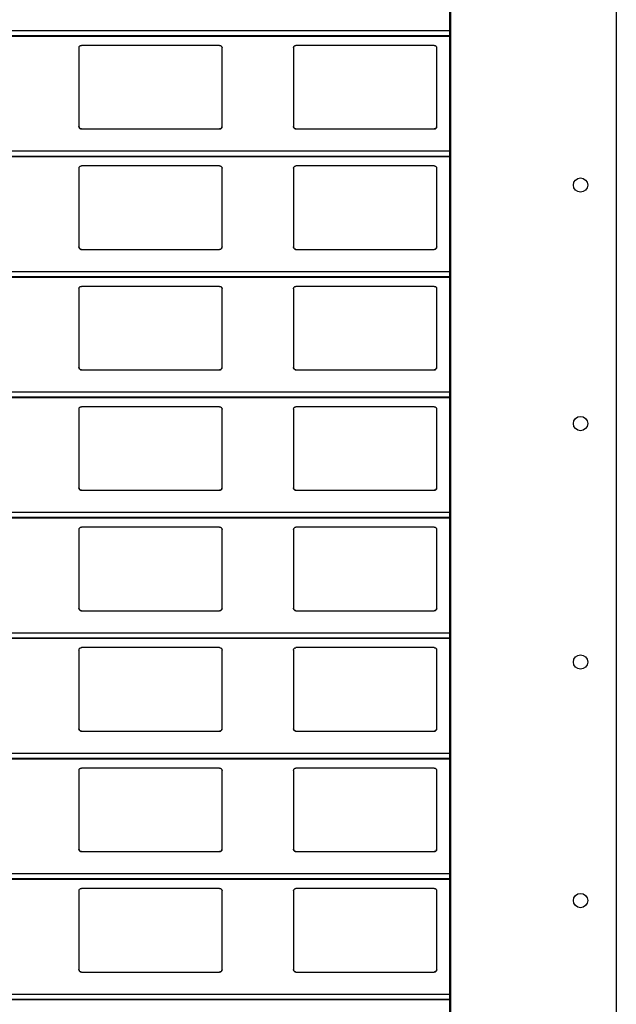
# Model space of a CAD drawing. Header units: millimetres. Extents: x 26 to 422, y 4 to 419.
# Tile 45 of 83: x 248.36 to 253.36, y 375.35 to 383.6. Entities that reach past the tile are written whole.
import ezdxf

# ---------------------------------------------------------------- set-up
doc = ezdxf.new("R2010")
doc.units = ezdxf.units.MM

msp = doc.modelspace()

# ---------------------------------------------------------------- linework, layer by layer
at = {"color": 7, "linetype": 'Continuous', "lineweight": 25}
for p, q in [((251.961, 404.8153), (251.961, 354.8153)), ((251.971, 404.8153), (251.971, 354.8153)), ((253.361, 404.8153), (253.361, 354.8153)), ((210.8795, 383.4642), (251.961, 383.4642)), ((250.0345, 383.3859), (248.8745, 383.3859)), ((251.8345, 383.3859), (250.6745, 383.3859)), ((248.8545, 383.3659), (248.8545, 382.7059)), ((250.0545, 382.7059), (250.0545, 383.3659)), ((250.6545, 383.3659), (250.6545, 382.7059)), ((251.8545, 382.7059), (251.8545, 383.3659)), ((248.8745, 382.6859), (250.0345, 382.6859)), ((250.6745, 382.6859), (251.8345, 382.6859)), ((210.8795, 382.4542), (251.961, 382.4542)), ((248.8545, 382.3559), (248.8545, 381.6959)), ((250.0345, 382.3759), (248.8745, 382.3759)), ((250.0545, 381.6959), (250.0545, 382.3559)), ((250.6545, 382.3559), (250.6545, 381.6959)), ((251.8345, 382.3759), (250.6745, 382.3759)), ((251.8545, 381.6959), (251.8545, 382.3559)), ((248.8745, 381.6759), (250.0345, 381.6759)), ((250.6745, 381.6759), (251.8345, 381.6759)), ((210.8795, 381.4442), (251.961, 381.4442)), ((248.8545, 381.3459), (248.8545, 380.6859)), ((250.0345, 381.3659), (248.8745, 381.3659)), ((250.0545, 380.6859), (250.0545, 381.3459)), ((250.6545, 381.3459), (250.6545, 380.6859)), ((251.8345, 381.3659), (250.6745, 381.3659)), ((251.8545, 380.6859), (251.8545, 381.3459)), ((248.8745, 380.6659), (250.0345, 380.6659)), ((250.6745, 380.6659), (251.8345, 380.6659)), ((210.8795, 380.4342), (251.961, 380.4342)), ((248.8545, 380.3359), (248.8545, 379.6759)), ((250.0345, 380.3559), (248.8745, 380.3559)), ((250.0545, 379.6759), (250.0545, 380.3359)), ((250.6545, 380.3359), (250.6545, 379.6759)), ((251.8345, 380.3559), (250.6745, 380.3559)), ((251.8545, 379.6759), (251.8545, 380.3359)), ((248.8745, 379.6559), (250.0345, 379.6559)), ((250.6745, 379.6559), (251.8345, 379.6559)), ((210.8795, 379.4242), (251.961, 379.4242)), ((250.0345, 379.3459), (248.8745, 379.3459)), ((251.8345, 379.3459), (250.6745, 379.3459)), ((248.8545, 379.3259), (248.8545, 378.6659)), ((250.0545, 378.6659), (250.0545, 379.3259)), ((250.6545, 379.3259), (250.6545, 378.6659)), ((251.8545, 378.6659), (251.8545, 379.3259)), ((248.8745, 378.6459), (250.0345, 378.6459)), ((250.6745, 378.6459), (251.8345, 378.6459)), ((210.8795, 378.4142), (251.961, 378.4142)), ((248.8545, 378.3159), (248.8545, 377.6559)), ((250.0345, 378.3359), (248.8745, 378.3359)), ((250.0545, 377.6559), (250.0545, 378.3159)), ((250.6545, 378.3159), (250.6545, 377.6559)), ((251.8345, 378.3359), (250.6745, 378.3359)), ((251.8545, 377.6559), (251.8545, 378.3159)), ((248.8745, 377.6359), (250.0345, 377.6359)), ((250.6745, 377.6359), (251.8345, 377.6359)), ((210.8795, 377.4042), (251.961, 377.4042)), ((248.8545, 377.3059), (248.8545, 376.6459)), ((250.0345, 377.3259), (248.8745, 377.3259)), ((250.0545, 376.6459), (250.0545, 377.3059)), ((250.6545, 377.3059), (250.6545, 376.6459)), ((251.8345, 377.3259), (250.6745, 377.3259)), ((251.8545, 376.6459), (251.8545, 377.3059)), ((248.8745, 376.6259), (250.0345, 376.6259)), ((250.6745, 376.6259), (251.8345, 376.6259)), ((210.8795, 376.3942), (251.961, 376.3942)), ((248.8545, 376.2959), (248.8545, 375.6359)), ((250.0345, 376.3159), (248.8745, 376.3159)), ((250.0545, 375.6359), (250.0545, 376.2959)), ((250.6545, 376.2959), (250.6545, 375.6359)), ((251.8345, 376.3159), (250.6745, 376.3159)), ((251.8545, 375.6359), (251.8545, 376.2959)), ((248.8745, 375.6159), (250.0345, 375.6159)), ((250.6745, 375.6159), (251.8345, 375.6159)), ((210.8795, 375.3842), (251.961, 375.3842))]:
    msp.add_line(p, q, dxfattribs=at)
at = {"color": 8, "linetype": 'Continuous', "lineweight": 25}
for p, q in [((251.961, 383.5083), (210.8795, 383.5083)), ((251.961, 383.4661), (210.8795, 383.4661)), ((251.961, 382.4983), (210.8795, 382.4983)), ((251.961, 382.4561), (210.8795, 382.4561)), ((251.961, 381.4883), (210.8795, 381.4883)), ((251.961, 381.4461), (210.8795, 381.4461)), ((251.961, 380.4783), (210.8795, 380.4783)), ((251.961, 380.4361), (210.8795, 380.4361)), ((251.961, 379.4683), (210.8795, 379.4683)), ((251.961, 379.4261), (210.8795, 379.4261)), ((251.961, 378.4583), (210.8795, 378.4583)), ((251.961, 378.4161), (210.8795, 378.4161)), ((251.961, 377.4483), (210.8795, 377.4483)), ((251.961, 377.4061), (210.8795, 377.4061)), ((251.961, 376.4383), (210.8795, 376.4383)), ((251.961, 376.3961), (210.8795, 376.3961)), ((251.961, 375.4283), (210.8795, 375.4283)), ((251.961, 375.3861), (210.8795, 375.3861))]:
    msp.add_line(p, q, dxfattribs=at)
at = {"color": 7, "linetype": 'Continuous', "lineweight": 25}
for centre in [(253.061, 382.2153), (253.061, 380.2153), (253.061, 378.2153), (253.061, 376.2153)]:
    msp.add_circle(centre, 0.06, dxfattribs=at)
for points, knots in [([(248.8545, 383.3659), (248.8547, 383.3684), (248.8552, 383.3732), (248.8592, 383.3796), (248.865, 383.384), (248.8705, 383.3858), (248.8736, 383.3859), (248.8745, 383.3859)], [0, 0, 0, 0, 0.241289, 0.482944, 0.713584, 0.923005, 1, 1, 1, 1]), ([(250.0345, 383.3859), (250.0366, 383.3858), (250.0408, 383.3854), (250.0464, 383.3824), (250.0509, 383.3779), (250.0539, 383.3722), (250.0543, 383.368), (250.0545, 383.3659)], [0, 0, 0, 0, 0.190911, 0.381639, 0.579778, 0.795419, 1, 1, 1, 1]), ([(250.6545, 383.3659), (250.6547, 383.3684), (250.6552, 383.3732), (250.6592, 383.3796), (250.665, 383.384), (250.6705, 383.3858), (250.6736, 383.3859), (250.6745, 383.3859)], [0, 0, 0, 0, 0.241254, 0.482874, 0.71348, 0.922871, 1, 1, 1, 1]), ([(251.8345, 383.3859), (251.8366, 383.3858), (251.8408, 383.3854), (251.8464, 383.3824), (251.8509, 383.3779), (251.8539, 383.3722), (251.8543, 383.368), (251.8545, 383.3659)], [0, 0, 0, 0, 0.191044, 0.381634, 0.579862, 0.79543, 1, 1, 1, 1]), ([(248.8745, 382.6859), (248.8723, 382.6862), (248.8679, 382.6866), (248.862, 382.6899), (248.8574, 382.6948), (248.8549, 382.7004), (248.8546, 382.7043), (248.8545, 382.7059)], [0, 0, 0, 0, 0.207882, 0.415638, 0.625988, 0.841674, 1, 1, 1, 1]), ([(248.8545, 382.7059), (248.8547, 382.7036), (248.8551, 382.6988), (248.8579, 382.6949), (248.8594, 382.6928)], [0, 0, 0, 0, 0.4846479, 1, 1, 1, 1]), ([(248.8594, 382.6928), (248.861, 382.6913), (248.8643, 382.6882), (248.8698, 382.6862), (248.8733, 382.686), (248.8745, 382.6859)], [0, 0, 0, 0, 0.396615, 0.7941426, 1, 1, 1, 1]), ([(250.0545, 382.7059), (250.0542, 382.7037), (250.0538, 382.6991), (250.0502, 382.693), (250.0449, 382.6885), (250.0393, 382.6862), (250.0358, 382.686), (250.0345, 382.6859)], [0, 0, 0, 0, 0.221353, 0.442725, 0.662072, 0.876197, 1, 1, 1, 1]), ([(250.0345, 382.6859), (250.0366, 382.6862), (250.041, 382.6866), (250.0461, 382.6893), (250.0486, 382.6918), (250.0496, 382.6928)], [0, 0, 0, 0, 0.375749, 0.751161, 1, 1, 1, 1]), ([(250.0496, 382.6928), (250.0509, 382.6947), (250.0538, 382.6987), (250.0542, 382.7035), (250.0545, 382.7059)], [0, 0, 0, 0, 0.480418, 1, 1, 1, 1]), ([(250.6745, 382.6859), (250.6723, 382.6862), (250.6679, 382.6866), (250.662, 382.6899), (250.6574, 382.6948), (250.6549, 382.7004), (250.6546, 382.7043), (250.6545, 382.7059)], [0, 0, 0, 0, 0.2079993, 0.4157244, 0.6260439, 0.8416975, 1, 1, 1, 1]), ([(250.6545, 382.7059), (250.6547, 382.7036), (250.6551, 382.6988), (250.6579, 382.6949), (250.6594, 382.6928)], [0, 0, 0, 0, 0.4846762, 1, 1, 1, 1]), ([(250.6594, 382.6928), (250.661, 382.6913), (250.6643, 382.6882), (250.6698, 382.6862), (250.6733, 382.686), (250.6745, 382.6859)], [0, 0, 0, 0, 0.396608, 0.79387, 1, 1, 1, 1]), ([(251.8545, 382.7059), (251.8542, 382.7037), (251.8538, 382.6991), (251.8502, 382.693), (251.8449, 382.6885), (251.8393, 382.6862), (251.8358, 382.686), (251.8345, 382.6859)], [0, 0, 0, 0, 0.221353, 0.442725, 0.662072, 0.876197, 1, 1, 1, 1]), ([(251.8345, 382.6859), (251.8366, 382.6862), (251.841, 382.6866), (251.8461, 382.6893), (251.8486, 382.6918), (251.8496, 382.6928)], [0, 0, 0, 0, 0.3760104, 0.7511683, 1, 1, 1, 1]), ([(251.8496, 382.6928), (251.8509, 382.6947), (251.8538, 382.6987), (251.8542, 382.7035), (251.8545, 382.7059)], [0, 0, 0, 0, 0.480418, 1, 1, 1, 1]), ([(248.8545, 382.3559), (248.8547, 382.3584), (248.8552, 382.3632), (248.8592, 382.3696), (248.865, 382.374), (248.8705, 382.3758), (248.8736, 382.3759), (248.8745, 382.3759)], [0, 0, 0, 0, 0.241288, 0.482942, 0.71358, 0.923001, 1, 1, 1, 1]), ([(250.0345, 382.3759), (250.0366, 382.3758), (250.0408, 382.3754), (250.0464, 382.3724), (250.0509, 382.3679), (250.0539, 382.3622), (250.0543, 382.358), (250.0545, 382.3559)], [0, 0, 0, 0, 0.1909169, 0.381639, 0.5797241, 0.7953593, 1, 1, 1, 1]), ([(250.6545, 382.3559), (250.6547, 382.3584), (250.6552, 382.3632), (250.6592, 382.3696), (250.665, 382.374), (250.6705, 382.3758), (250.6736, 382.3759), (250.6745, 382.3759)], [0, 0, 0, 0, 0.241253, 0.482872, 0.713477, 0.922867, 1, 1, 1, 1]), ([(251.8345, 382.3759), (251.8366, 382.3758), (251.8408, 382.3754), (251.8464, 382.3724), (251.8509, 382.3679), (251.8539, 382.3622), (251.8543, 382.358), (251.8545, 382.3559)], [0, 0, 0, 0, 0.19105, 0.381635, 0.579808, 0.79537, 1, 1, 1, 1]), ([(248.8745, 381.6759), (248.8723, 381.6762), (248.8679, 381.6766), (248.862, 381.6799), (248.8574, 381.6848), (248.8549, 381.6904), (248.8546, 381.6943), (248.8545, 381.6959)], [0, 0, 0, 0, 0.207886, 0.415645, 0.626055, 0.841744, 1, 1, 1, 1]), ([(248.8545, 381.6959), (248.8547, 381.6936), (248.8551, 381.6888), (248.8579, 381.6849), (248.8594, 381.6828)], [0, 0, 0, 0, 0.484715, 1, 1, 1, 1]), ([(248.8594, 381.6828), (248.861, 381.6813), (248.8643, 381.6782), (248.8698, 381.6762), (248.8733, 381.676), (248.8745, 381.6759)], [0, 0, 0, 0, 0.3966672, 0.7941604, 1, 1, 1, 1]), ([(250.0545, 381.6959), (250.0542, 381.6937), (250.0538, 381.6891), (250.0502, 381.683), (250.0449, 381.6785), (250.0393, 381.6762), (250.0358, 381.676), (250.0345, 381.6759)], [0, 0, 0, 0, 0.221353, 0.442725, 0.662072, 0.876197, 1, 1, 1, 1]), ([(250.0345, 381.6759), (250.0366, 381.6762), (250.041, 381.6766), (250.0461, 381.6793), (250.0486, 381.6818), (250.0496, 381.6828)], [0, 0, 0, 0, 0.375725, 0.751177, 1, 1, 1, 1]), ([(250.0496, 381.6828), (250.0509, 381.6847), (250.0538, 381.6887), (250.0542, 381.6935), (250.0545, 381.6959)], [0, 0, 0, 0, 0.480493, 1, 1, 1, 1]), ([(250.6745, 381.6759), (250.6723, 381.6762), (250.6679, 381.6766), (250.662, 381.6799), (250.6574, 381.6848), (250.6549, 381.6904), (250.6546, 381.6943), (250.6545, 381.6959)], [0, 0, 0, 0, 0.208003, 0.415732, 0.62611, 0.841768, 1, 1, 1, 1]), ([(250.6545, 381.6959), (250.6547, 381.6936), (250.6551, 381.6888), (250.6579, 381.6849), (250.6594, 381.6828)], [0, 0, 0, 0, 0.484743, 1, 1, 1, 1]), ([(250.6594, 381.6828), (250.661, 381.6813), (250.6643, 381.6782), (250.6698, 381.6762), (250.6733, 381.676), (250.6745, 381.6759)], [0, 0, 0, 0, 0.39666, 0.793888, 1, 1, 1, 1]), ([(251.8545, 381.6959), (251.8542, 381.6937), (251.8538, 381.6891), (251.8502, 381.683), (251.8449, 381.6785), (251.8393, 381.6762), (251.8358, 381.676), (251.8345, 381.6759)], [0, 0, 0, 0, 0.221353, 0.442725, 0.662072, 0.876197, 1, 1, 1, 1]), ([(251.8345, 381.6759), (251.8366, 381.6762), (251.841, 381.6766), (251.8461, 381.6793), (251.8486, 381.6818), (251.8496, 381.6828)], [0, 0, 0, 0, 0.375986, 0.751184, 1, 1, 1, 1]), ([(251.8496, 381.6828), (251.8509, 381.6847), (251.8538, 381.6887), (251.8542, 381.6935), (251.8545, 381.6959)], [0, 0, 0, 0, 0.480493, 1, 1, 1, 1]), ([(248.8545, 381.3459), (248.8547, 381.3484), (248.8552, 381.3532), (248.8592, 381.3596), (248.865, 381.364), (248.8705, 381.3658), (248.8736, 381.3659), (248.8745, 381.3659)], [0, 0, 0, 0, 0.241283, 0.482931, 0.713608, 0.923002, 1, 1, 1, 1]), ([(250.0345, 381.3659), (250.0366, 381.3658), (250.0408, 381.3654), (250.0464, 381.3624), (250.0509, 381.3579), (250.0539, 381.3522), (250.0543, 381.348), (250.0545, 381.3459)], [0, 0, 0, 0, 0.190914, 0.381601, 0.579731, 0.795363, 1, 1, 1, 1]), ([(250.6545, 381.3459), (250.6547, 381.3484), (250.6552, 381.3532), (250.6592, 381.3596), (250.665, 381.364), (250.6705, 381.3658), (250.6736, 381.3659), (250.6745, 381.3659)], [0, 0, 0, 0, 0.241248, 0.482861, 0.713504, 0.922868, 1, 1, 1, 1]), ([(251.8345, 381.3659), (251.8366, 381.3658), (251.8408, 381.3654), (251.8464, 381.3624), (251.8509, 381.3579), (251.8539, 381.3522), (251.8543, 381.348), (251.8545, 381.3459)], [0, 0, 0, 0, 0.1910468, 0.3815965, 0.579815, 0.7953736, 1, 1, 1, 1]), ([(248.8745, 380.6659), (248.8723, 380.6662), (248.8679, 380.6666), (248.862, 380.6699), (248.8574, 380.6748), (248.8549, 380.6804), (248.8546, 380.6843), (248.8545, 380.6859)], [0, 0, 0, 0, 0.207893, 0.415625, 0.626041, 0.841738, 1, 1, 1, 1]), ([(248.8545, 380.6859), (248.8547, 380.6836), (248.8551, 380.6788), (248.8579, 380.6749), (248.8594, 380.6728)], [0, 0, 0, 0, 0.4845669, 1, 1, 1, 1]), ([(248.8594, 380.6728), (248.861, 380.6713), (248.8643, 380.6682), (248.8698, 380.6662), (248.8733, 380.666), (248.8745, 380.6659)], [0, 0, 0, 0, 0.396672, 0.79417, 1, 1, 1, 1]), ([(250.0545, 380.6859), (250.0542, 380.6837), (250.0538, 380.6791), (250.0502, 380.673), (250.0449, 380.6685), (250.0393, 380.6662), (250.0358, 380.666), (250.0345, 380.6659)], [0, 0, 0, 0, 0.221359, 0.442737, 0.66209, 0.876193, 1, 1, 1, 1]), ([(250.0345, 380.6659), (250.0366, 380.6662), (250.041, 380.6666), (250.0461, 380.6693), (250.0486, 380.6718), (250.0496, 380.6728)], [0, 0, 0, 0, 0.375749, 0.751161, 1, 1, 1, 1]), ([(250.0496, 380.6728), (250.0509, 380.6747), (250.0538, 380.6787), (250.0542, 380.6835), (250.0545, 380.6859)], [0, 0, 0, 0, 0.480493, 1, 1, 1, 1]), ([(250.6745, 380.6659), (250.6723, 380.6662), (250.6679, 380.6666), (250.662, 380.6699), (250.6574, 380.6748), (250.6549, 380.6804), (250.6546, 380.6843), (250.6545, 380.6859)], [0, 0, 0, 0, 0.208011, 0.415711, 0.626097, 0.841762, 1, 1, 1, 1]), ([(250.6545, 380.6859), (250.6547, 380.6836), (250.6551, 380.6788), (250.6579, 380.6749), (250.6594, 380.6728)], [0, 0, 0, 0, 0.484595, 1, 1, 1, 1]), ([(250.6594, 380.6728), (250.661, 380.6713), (250.6643, 380.6682), (250.6698, 380.6662), (250.6733, 380.666), (250.6745, 380.6659)], [0, 0, 0, 0, 0.396665, 0.793898, 1, 1, 1, 1]), ([(251.8545, 380.6859), (251.8542, 380.6837), (251.8538, 380.6791), (251.8502, 380.673), (251.8449, 380.6685), (251.8393, 380.6662), (251.8358, 380.666), (251.8345, 380.6659)], [0, 0, 0, 0, 0.221359, 0.442737, 0.66209, 0.876193, 1, 1, 1, 1]), ([(251.8345, 380.6659), (251.8366, 380.6662), (251.841, 380.6666), (251.8461, 380.6693), (251.8486, 380.6718), (251.8496, 380.6728)], [0, 0, 0, 0, 0.3760104, 0.7511683, 1, 1, 1, 1]), ([(251.8496, 380.6728), (251.8509, 380.6747), (251.8538, 380.6787), (251.8542, 380.6835), (251.8545, 380.6859)], [0, 0, 0, 0, 0.480493, 1, 1, 1, 1]), ([(248.8545, 380.3359), (248.8547, 380.3384), (248.8552, 380.3432), (248.8592, 380.3496), (248.865, 380.354), (248.8705, 380.3558), (248.8736, 380.3559), (248.8745, 380.3559)], [0, 0, 0, 0, 0.241297, 0.482902, 0.713591, 0.922998, 1, 1, 1, 1]), ([(250.0345, 380.3559), (250.0366, 380.3558), (250.0408, 380.3554), (250.0464, 380.3524), (250.0509, 380.3479), (250.0539, 380.3422), (250.0543, 380.338), (250.0545, 380.3359)], [0, 0, 0, 0, 0.190911, 0.381639, 0.579778, 0.795419, 1, 1, 1, 1]), ([(250.6545, 380.3359), (250.6547, 380.3384), (250.6552, 380.3432), (250.6592, 380.3496), (250.665, 380.354), (250.6705, 380.3558), (250.6736, 380.3559), (250.6745, 380.3559)], [0, 0, 0, 0, 0.241262, 0.482831, 0.713488, 0.922864, 1, 1, 1, 1]), ([(251.8345, 380.3559), (251.8366, 380.3558), (251.8408, 380.3554), (251.8464, 380.3524), (251.8509, 380.3479), (251.8539, 380.3422), (251.8543, 380.338), (251.8545, 380.3359)], [0, 0, 0, 0, 0.191044, 0.381634, 0.579862, 0.79543, 1, 1, 1, 1]), ([(248.8745, 379.6559), (248.8723, 379.6562), (248.8679, 379.6566), (248.862, 379.6599), (248.8574, 379.6648), (248.8549, 379.6704), (248.8546, 379.6743), (248.8545, 379.6759)], [0, 0, 0, 0, 0.207882, 0.415638, 0.625988, 0.841674, 1, 1, 1, 1]), ([(248.8545, 379.6759), (248.8547, 379.6736), (248.8551, 379.6688), (248.8579, 379.6649), (248.8594, 379.6628)], [0, 0, 0, 0, 0.4846479, 1, 1, 1, 1]), ([(248.8594, 379.6628), (248.861, 379.6613), (248.8643, 379.6582), (248.8698, 379.6562), (248.8733, 379.656), (248.8745, 379.6559)], [0, 0, 0, 0, 0.396615, 0.7941426, 1, 1, 1, 1]), ([(250.0545, 379.6759), (250.0542, 379.6737), (250.0538, 379.6691), (250.0502, 379.663), (250.0449, 379.6585), (250.0393, 379.6562), (250.0358, 379.656), (250.0345, 379.6559)], [0, 0, 0, 0, 0.221348, 0.442716, 0.662107, 0.876199, 1, 1, 1, 1]), ([(250.0345, 379.6559), (250.0366, 379.6562), (250.041, 379.6566), (250.0461, 379.6593), (250.0486, 379.6618), (250.0496, 379.6628)], [0, 0, 0, 0, 0.375749, 0.751161, 1, 1, 1, 1]), ([(250.0496, 379.6628), (250.0509, 379.6647), (250.0538, 379.6687), (250.0542, 379.6735), (250.0545, 379.6759)], [0, 0, 0, 0, 0.480418, 1, 1, 1, 1]), ([(250.6745, 379.6559), (250.6723, 379.6562), (250.6679, 379.6566), (250.662, 379.6599), (250.6574, 379.6648), (250.6549, 379.6704), (250.6546, 379.6743), (250.6545, 379.6759)], [0, 0, 0, 0, 0.2079993, 0.4157244, 0.6260439, 0.8416975, 1, 1, 1, 1]), ([(250.6545, 379.6759), (250.6547, 379.6736), (250.6551, 379.6688), (250.6579, 379.6649), (250.6594, 379.6628)], [0, 0, 0, 0, 0.4846762, 1, 1, 1, 1]), ([(250.6594, 379.6628), (250.661, 379.6613), (250.6643, 379.6582), (250.6698, 379.6562), (250.6733, 379.656), (250.6745, 379.6559)], [0, 0, 0, 0, 0.396608, 0.79387, 1, 1, 1, 1]), ([(251.8545, 379.6759), (251.8542, 379.6737), (251.8538, 379.6691), (251.8502, 379.663), (251.8449, 379.6585), (251.8393, 379.6562), (251.8358, 379.656), (251.8345, 379.6559)], [0, 0, 0, 0, 0.221348, 0.442716, 0.662107, 0.876199, 1, 1, 1, 1]), ([(251.8345, 379.6559), (251.8366, 379.6562), (251.841, 379.6566), (251.8461, 379.6593), (251.8486, 379.6618), (251.8496, 379.6628)], [0, 0, 0, 0, 0.3760104, 0.7511683, 1, 1, 1, 1]), ([(251.8496, 379.6628), (251.8509, 379.6647), (251.8538, 379.6687), (251.8542, 379.6735), (251.8545, 379.6759)], [0, 0, 0, 0, 0.480418, 1, 1, 1, 1]), ([(248.8545, 379.3259), (248.8547, 379.3284), (248.8552, 379.3332), (248.8592, 379.3396), (248.865, 379.344), (248.8705, 379.3458), (248.8736, 379.3459), (248.8745, 379.3459)], [0, 0, 0, 0, 0.241288, 0.482942, 0.71358, 0.923001, 1, 1, 1, 1]), ([(250.0345, 379.3459), (250.0366, 379.3458), (250.0408, 379.3454), (250.0464, 379.3424), (250.0509, 379.3379), (250.0539, 379.3322), (250.0543, 379.328), (250.0545, 379.3259)], [0, 0, 0, 0, 0.190918, 0.381641, 0.579727, 0.795424, 1, 1, 1, 1]), ([(250.6545, 379.3259), (250.6547, 379.3284), (250.6552, 379.3332), (250.6592, 379.3396), (250.665, 379.344), (250.6705, 379.3458), (250.6736, 379.3459), (250.6745, 379.3459)], [0, 0, 0, 0, 0.241253, 0.482872, 0.713477, 0.922867, 1, 1, 1, 1]), ([(251.8345, 379.3459), (251.8366, 379.3458), (251.8408, 379.3454), (251.8464, 379.3424), (251.8509, 379.3379), (251.8539, 379.3322), (251.8543, 379.328), (251.8545, 379.3259)], [0, 0, 0, 0, 0.191051, 0.381637, 0.579811, 0.795435, 1, 1, 1, 1]), ([(248.8745, 378.6459), (248.8723, 378.6462), (248.8679, 378.6466), (248.862, 378.6499), (248.8574, 378.6548), (248.8549, 378.6604), (248.8546, 378.6643), (248.8545, 378.6659)], [0, 0, 0, 0, 0.207884, 0.415643, 0.626051, 0.841672, 1, 1, 1, 1]), ([(248.8545, 378.6659), (248.8547, 378.6636), (248.8551, 378.6588), (248.8579, 378.6549), (248.8594, 378.6528)], [0, 0, 0, 0, 0.484715, 1, 1, 1, 1]), ([(248.8594, 378.6528), (248.861, 378.6513), (248.8643, 378.6482), (248.8698, 378.6462), (248.8733, 378.646), (248.8745, 378.6459)], [0, 0, 0, 0, 0.3966672, 0.7941604, 1, 1, 1, 1]), ([(250.0545, 378.6659), (250.0542, 378.6637), (250.0538, 378.6591), (250.0502, 378.653), (250.0449, 378.6485), (250.0393, 378.6462), (250.0358, 378.646), (250.0345, 378.6459)], [0, 0, 0, 0, 0.221353, 0.442725, 0.662072, 0.876197, 1, 1, 1, 1]), ([(250.0345, 378.6459), (250.0366, 378.6462), (250.041, 378.6466), (250.0461, 378.6493), (250.0486, 378.6518), (250.0496, 378.6528)], [0, 0, 0, 0, 0.375714, 0.751091, 1, 1, 1, 1]), ([(250.0496, 378.6528), (250.0509, 378.6547), (250.0538, 378.6587), (250.0542, 378.6635), (250.0545, 378.6659)], [0, 0, 0, 0, 0.480493, 1, 1, 1, 1]), ([(250.6745, 378.6459), (250.6723, 378.6462), (250.6679, 378.6466), (250.662, 378.6499), (250.6574, 378.6548), (250.6549, 378.6604), (250.6546, 378.6643), (250.6545, 378.6659)], [0, 0, 0, 0, 0.208002, 0.4157298, 0.6261066, 0.8416954, 1, 1, 1, 1]), ([(250.6545, 378.6659), (250.6547, 378.6636), (250.6551, 378.6588), (250.6579, 378.6549), (250.6594, 378.6528)], [0, 0, 0, 0, 0.484743, 1, 1, 1, 1]), ([(250.6594, 378.6528), (250.661, 378.6513), (250.6643, 378.6482), (250.6698, 378.6462), (250.6733, 378.646), (250.6745, 378.6459)], [0, 0, 0, 0, 0.39666, 0.793888, 1, 1, 1, 1]), ([(251.8545, 378.6659), (251.8542, 378.6637), (251.8538, 378.6591), (251.8502, 378.653), (251.8449, 378.6485), (251.8393, 378.6462), (251.8358, 378.646), (251.8345, 378.6459)], [0, 0, 0, 0, 0.221353, 0.442725, 0.662072, 0.876197, 1, 1, 1, 1]), ([(251.8345, 378.6459), (251.8366, 378.6462), (251.841, 378.6466), (251.8461, 378.6493), (251.8486, 378.6518), (251.8496, 378.6528)], [0, 0, 0, 0, 0.3759755, 0.7510985, 1, 1, 1, 1]), ([(251.8496, 378.6528), (251.8509, 378.6547), (251.8538, 378.6587), (251.8542, 378.6635), (251.8545, 378.6659)], [0, 0, 0, 0, 0.480493, 1, 1, 1, 1]), ([(248.8545, 378.3159), (248.8547, 378.3184), (248.8552, 378.3232), (248.8592, 378.3296), (248.865, 378.334), (248.8705, 378.3358), (248.8736, 378.3359), (248.8745, 378.3359)], [0, 0, 0, 0, 0.241288, 0.482942, 0.71358, 0.923001, 1, 1, 1, 1]), ([(250.0345, 378.3359), (250.0366, 378.3358), (250.0408, 378.3354), (250.0464, 378.3324), (250.0509, 378.3279), (250.0539, 378.3222), (250.0543, 378.318), (250.0545, 378.3159)], [0, 0, 0, 0, 0.190914, 0.381601, 0.579731, 0.795363, 1, 1, 1, 1]), ([(250.6545, 378.3159), (250.6547, 378.3184), (250.6552, 378.3232), (250.6592, 378.3296), (250.665, 378.334), (250.6705, 378.3358), (250.6736, 378.3359), (250.6745, 378.3359)], [0, 0, 0, 0, 0.241253, 0.482872, 0.713477, 0.922867, 1, 1, 1, 1]), ([(251.8345, 378.3359), (251.8366, 378.3358), (251.8408, 378.3354), (251.8464, 378.3324), (251.8509, 378.3279), (251.8539, 378.3222), (251.8543, 378.318), (251.8545, 378.3159)], [0, 0, 0, 0, 0.1910468, 0.3815965, 0.579815, 0.7953736, 1, 1, 1, 1]), ([(248.8745, 377.6359), (248.8723, 377.6362), (248.8679, 377.6366), (248.862, 377.6399), (248.8574, 377.6448), (248.8549, 377.6504), (248.8546, 377.6543), (248.8545, 377.6559)], [0, 0, 0, 0, 0.207876, 0.415638, 0.62605, 0.841742, 1, 1, 1, 1]), ([(248.8545, 377.6559), (248.8547, 377.6536), (248.8551, 377.6488), (248.8579, 377.6449), (248.8594, 377.6428)], [0, 0, 0, 0, 0.484715, 1, 1, 1, 1]), ([(248.8594, 377.6428), (248.861, 377.6413), (248.8643, 377.6382), (248.8698, 377.6362), (248.8733, 377.636), (248.8745, 377.6359)], [0, 0, 0, 0, 0.396672, 0.79417, 1, 1, 1, 1]), ([(250.0545, 377.6559), (250.0542, 377.6537), (250.0538, 377.6491), (250.0502, 377.643), (250.0449, 377.6385), (250.0393, 377.6362), (250.0358, 377.636), (250.0345, 377.6359)], [0, 0, 0, 0, 0.221359, 0.442737, 0.66209, 0.876193, 1, 1, 1, 1]), ([(250.0345, 377.6359), (250.0366, 377.6362), (250.041, 377.6366), (250.0461, 377.6393), (250.0486, 377.6418), (250.0496, 377.6428)], [0, 0, 0, 0, 0.3757113, 0.751171, 1, 1, 1, 1]), ([(250.0496, 377.6428), (250.0509, 377.6447), (250.0538, 377.6487), (250.0542, 377.6535), (250.0545, 377.6559)], [0, 0, 0, 0, 0.480493, 1, 1, 1, 1]), ([(250.6745, 377.6359), (250.6723, 377.6362), (250.6679, 377.6366), (250.662, 377.6399), (250.6574, 377.6448), (250.6549, 377.6504), (250.6546, 377.6543), (250.6545, 377.6559)], [0, 0, 0, 0, 0.207993, 0.415725, 0.626105, 0.841766, 1, 1, 1, 1]), ([(250.6545, 377.6559), (250.6547, 377.6536), (250.6551, 377.6488), (250.6579, 377.6449), (250.6594, 377.6428)], [0, 0, 0, 0, 0.484743, 1, 1, 1, 1]), ([(250.6594, 377.6428), (250.661, 377.6413), (250.6643, 377.6382), (250.6698, 377.6362), (250.6733, 377.636), (250.6745, 377.6359)], [0, 0, 0, 0, 0.396665, 0.793898, 1, 1, 1, 1]), ([(251.8545, 377.6559), (251.8542, 377.6537), (251.8538, 377.6491), (251.8502, 377.643), (251.8449, 377.6385), (251.8393, 377.6362), (251.8358, 377.636), (251.8345, 377.6359)], [0, 0, 0, 0, 0.221359, 0.442737, 0.66209, 0.876193, 1, 1, 1, 1]), ([(251.8345, 377.6359), (251.8366, 377.6362), (251.841, 377.6366), (251.8461, 377.6393), (251.8486, 377.6418), (251.8496, 377.6428)], [0, 0, 0, 0, 0.375972, 0.751179, 1, 1, 1, 1]), ([(251.8496, 377.6428), (251.8509, 377.6447), (251.8538, 377.6487), (251.8542, 377.6535), (251.8545, 377.6559)], [0, 0, 0, 0, 0.480493, 1, 1, 1, 1]), ([(248.8545, 377.3059), (248.8547, 377.3084), (248.8552, 377.3132), (248.8592, 377.3196), (248.865, 377.324), (248.8705, 377.3258), (248.8736, 377.3259), (248.8745, 377.3259)], [0, 0, 0, 0, 0.241346, 0.482935, 0.71361, 0.923003, 1, 1, 1, 1]), ([(250.0345, 377.3259), (250.0366, 377.3258), (250.0408, 377.3254), (250.0464, 377.3224), (250.0509, 377.3179), (250.0539, 377.3122), (250.0543, 377.308), (250.0545, 377.3059)], [0, 0, 0, 0, 0.1908985, 0.3816135, 0.5797397, 0.7953669, 1, 1, 1, 1]), ([(250.6545, 377.3059), (250.6547, 377.3084), (250.6552, 377.3132), (250.6592, 377.3196), (250.665, 377.324), (250.6705, 377.3258), (250.6736, 377.3259), (250.6745, 377.3259)], [0, 0, 0, 0, 0.2413113, 0.4828654, 0.7135064, 0.9228689, 1, 1, 1, 1]), ([(251.8345, 377.3259), (251.8366, 377.3258), (251.8408, 377.3254), (251.8464, 377.3224), (251.8509, 377.3179), (251.8539, 377.3122), (251.8543, 377.308), (251.8545, 377.3059)], [0, 0, 0, 0, 0.191031, 0.381609, 0.579824, 0.795378, 1, 1, 1, 1]), ([(248.8745, 376.6259), (248.8723, 376.6262), (248.8679, 376.6266), (248.862, 376.6299), (248.8574, 376.6348), (248.8549, 376.6404), (248.8546, 376.6443), (248.8545, 376.6459)], [0, 0, 0, 0, 0.2078969, 0.415668, 0.6260342, 0.8417354, 1, 1, 1, 1]), ([(248.8545, 376.6459), (248.8547, 376.6436), (248.8551, 376.6388), (248.8579, 376.6349), (248.8594, 376.6328)], [0, 0, 0, 0, 0.4845669, 1, 1, 1, 1]), ([(248.8594, 376.6328), (248.861, 376.6313), (248.8643, 376.6282), (248.8698, 376.6262), (248.8733, 376.626), (248.8745, 376.6259)], [0, 0, 0, 0, 0.396615, 0.7941426, 1, 1, 1, 1]), ([(250.0545, 376.6459), (250.0542, 376.6437), (250.0538, 376.6391), (250.0502, 376.633), (250.0449, 376.6285), (250.0393, 376.6262), (250.0358, 376.626), (250.0345, 376.6259)], [0, 0, 0, 0, 0.221288, 0.442733, 0.662087, 0.876192, 1, 1, 1, 1]), ([(250.0345, 376.6259), (250.0366, 376.6262), (250.041, 376.6266), (250.0461, 376.6293), (250.0486, 376.6318), (250.0496, 376.6328)], [0, 0, 0, 0, 0.375749, 0.751161, 1, 1, 1, 1]), ([(250.0496, 376.6328), (250.0509, 376.6347), (250.0538, 376.6387), (250.0542, 376.6435), (250.0545, 376.6459)], [0, 0, 0, 0, 0.480493, 1, 1, 1, 1]), ([(250.6745, 376.6259), (250.6723, 376.6262), (250.6679, 376.6266), (250.662, 376.6299), (250.6574, 376.6348), (250.6549, 376.6404), (250.6546, 376.6443), (250.6545, 376.6459)], [0, 0, 0, 0, 0.208014, 0.415755, 0.62609, 0.841759, 1, 1, 1, 1]), ([(250.6545, 376.6459), (250.6547, 376.6436), (250.6551, 376.6388), (250.6579, 376.6349), (250.6594, 376.6328)], [0, 0, 0, 0, 0.484595, 1, 1, 1, 1]), ([(250.6594, 376.6328), (250.661, 376.6313), (250.6643, 376.6282), (250.6698, 376.6262), (250.6733, 376.626), (250.6745, 376.6259)], [0, 0, 0, 0, 0.396608, 0.79387, 1, 1, 1, 1]), ([(251.8545, 376.6459), (251.8542, 376.6437), (251.8538, 376.6391), (251.8502, 376.633), (251.8449, 376.6285), (251.8393, 376.6262), (251.8358, 376.626), (251.8345, 376.6259)], [0, 0, 0, 0, 0.221288, 0.442733, 0.662087, 0.876192, 1, 1, 1, 1]), ([(251.8345, 376.6259), (251.8366, 376.6262), (251.841, 376.6266), (251.8461, 376.6293), (251.8486, 376.6318), (251.8496, 376.6328)], [0, 0, 0, 0, 0.3760104, 0.7511683, 1, 1, 1, 1]), ([(251.8496, 376.6328), (251.8509, 376.6347), (251.8538, 376.6387), (251.8542, 376.6435), (251.8545, 376.6459)], [0, 0, 0, 0, 0.480493, 1, 1, 1, 1]), ([(248.8545, 376.2959), (248.8547, 376.2984), (248.8552, 376.3032), (248.8592, 376.3096), (248.865, 376.314), (248.8705, 376.3158), (248.8736, 376.3159), (248.8745, 376.3159)], [0, 0, 0, 0, 0.241289, 0.482944, 0.713584, 0.923005, 1, 1, 1, 1]), ([(250.0345, 376.3159), (250.0366, 376.3158), (250.0408, 376.3154), (250.0464, 376.3124), (250.0509, 376.3079), (250.0539, 376.3022), (250.0543, 376.298), (250.0545, 376.2959)], [0, 0, 0, 0, 0.190911, 0.381639, 0.579778, 0.795419, 1, 1, 1, 1]), ([(250.6545, 376.2959), (250.6547, 376.2984), (250.6552, 376.3032), (250.6592, 376.3096), (250.665, 376.314), (250.6705, 376.3158), (250.6736, 376.3159), (250.6745, 376.3159)], [0, 0, 0, 0, 0.241254, 0.482874, 0.71348, 0.922871, 1, 1, 1, 1]), ([(251.8345, 376.3159), (251.8366, 376.3158), (251.8408, 376.3154), (251.8464, 376.3124), (251.8509, 376.3079), (251.8539, 376.3022), (251.8543, 376.298), (251.8545, 376.2959)], [0, 0, 0, 0, 0.191044, 0.381634, 0.579862, 0.79543, 1, 1, 1, 1]), ([(248.8745, 375.6159), (248.8723, 375.6162), (248.8679, 375.6166), (248.862, 375.6199), (248.8574, 375.6248), (248.8549, 375.6304), (248.8546, 375.6343), (248.8545, 375.6359)], [0, 0, 0, 0, 0.207882, 0.415638, 0.625988, 0.841674, 1, 1, 1, 1]), ([(248.8545, 375.6359), (248.8547, 375.6336), (248.8551, 375.6288), (248.8579, 375.6249), (248.8594, 375.6228)], [0, 0, 0, 0, 0.4846479, 1, 1, 1, 1]), ([(248.8594, 375.6228), (248.861, 375.6213), (248.8643, 375.6182), (248.8698, 375.6162), (248.8733, 375.616), (248.8745, 375.6159)], [0, 0, 0, 0, 0.396615, 0.7941426, 1, 1, 1, 1]), ([(250.0545, 375.6359), (250.0542, 375.6337), (250.0538, 375.6291), (250.0502, 375.623), (250.0449, 375.6185), (250.0393, 375.6162), (250.0358, 375.616), (250.0345, 375.6159)], [0, 0, 0, 0, 0.221353, 0.442725, 0.662072, 0.876197, 1, 1, 1, 1]), ([(250.0345, 375.6159), (250.0366, 375.6162), (250.041, 375.6166), (250.0461, 375.6193), (250.0486, 375.6218), (250.0496, 375.6228)], [0, 0, 0, 0, 0.375749, 0.751161, 1, 1, 1, 1]), ([(250.0496, 375.6228), (250.0509, 375.6247), (250.0538, 375.6287), (250.0542, 375.6335), (250.0545, 375.6359)], [0, 0, 0, 0, 0.4805644, 1, 1, 1, 1]), ([(250.6745, 375.6159), (250.6723, 375.6162), (250.6679, 375.6166), (250.662, 375.6199), (250.6574, 375.6248), (250.6549, 375.6304), (250.6546, 375.6343), (250.6545, 375.6359)], [0, 0, 0, 0, 0.2079993, 0.4157244, 0.6260439, 0.8416975, 1, 1, 1, 1]), ([(250.6545, 375.6359), (250.6547, 375.6336), (250.6551, 375.6288), (250.6579, 375.6249), (250.6594, 375.6228)], [0, 0, 0, 0, 0.4846762, 1, 1, 1, 1]), ([(250.6594, 375.6228), (250.661, 375.6213), (250.6643, 375.6182), (250.6698, 375.6162), (250.6733, 375.616), (250.6745, 375.6159)], [0, 0, 0, 0, 0.396608, 0.79387, 1, 1, 1, 1]), ([(251.8545, 375.6359), (251.8542, 375.6337), (251.8538, 375.6291), (251.8502, 375.623), (251.8449, 375.6185), (251.8393, 375.6162), (251.8358, 375.616), (251.8345, 375.6159)], [0, 0, 0, 0, 0.221353, 0.442725, 0.662072, 0.876197, 1, 1, 1, 1]), ([(251.8345, 375.6159), (251.8366, 375.6162), (251.841, 375.6166), (251.8461, 375.6193), (251.8486, 375.6218), (251.8496, 375.6228)], [0, 0, 0, 0, 0.3760104, 0.7511683, 1, 1, 1, 1]), ([(251.8496, 375.6228), (251.8509, 375.6247), (251.8538, 375.6287), (251.8542, 375.6335), (251.8545, 375.6359)], [0, 0, 0, 0, 0.4805644, 1, 1, 1, 1])]:
    msp.add_open_spline(points, degree=3, knots=knots, dxfattribs=at)

doc.saveas('drawing.dxf')
